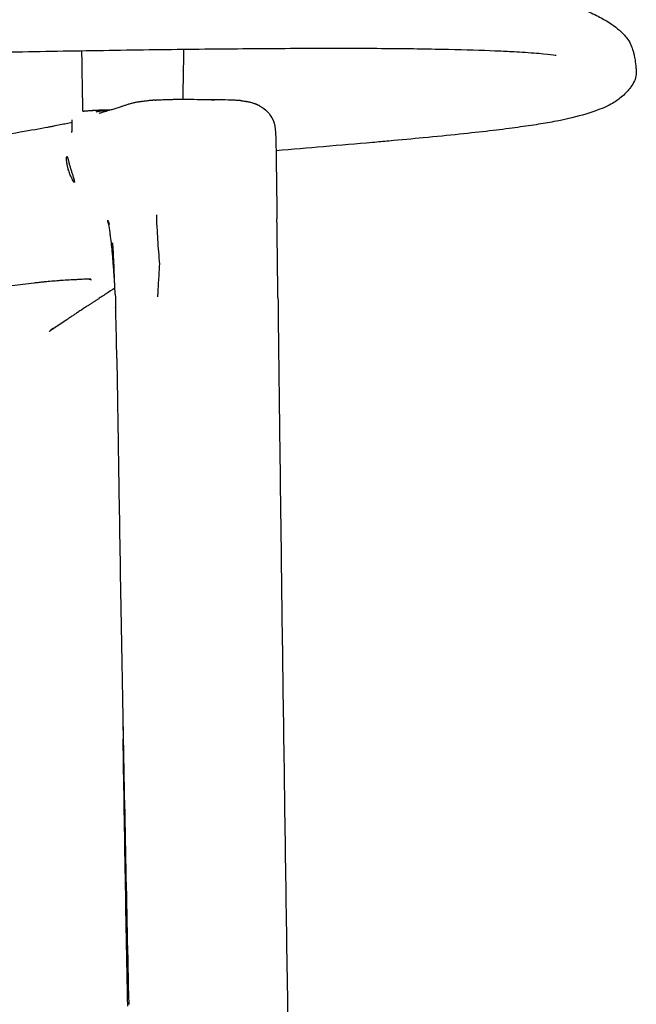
# Model space of a CAD drawing. Header units: millimetres. Extents: x -51070 to 51016057, y -411665 to 5485636.
# Tile 18 of 27: x 51015259 to 51015335, y 5484711 to 5484832. Entities that reach past the tile are written whole.
import ezdxf

# ---------------------------------------------------------------- set-up
doc = ezdxf.new("R2010")
doc.units = ezdxf.units.MM
doc.layers.add('08-01-2026-telaio-080126', color=7, linetype='Continuous', true_color=0x000000)

msp = doc.modelspace()

# ---------------------------------------------------------------- linework, layer by layer
at = {"layer": '08-01-2026-telaio-080126', "color": 7}
for points, degree, knots in [([(51015282.16, 5484840.58), (51015284.41, 5484840.57), (51015286.58, 5484840.54), (51015288.65, 5484840.49), (51015288.68, 5484840.49), (51015288.71, 5484840.49), (51015288.75, 5484840.49), (51015290.84, 5484840.44), (51015292.86, 5484840.36), (51015294.8, 5484840.26), (51015296.9, 5484840.15), (51015298.93, 5484840.01), (51015300.88, 5484839.84), (51015302.85, 5484839.67), (51015304.76, 5484839.46), (51015306.59, 5484839.22), (51015306.74, 5484839.2), (51015306.88, 5484839.18), (51015307.03, 5484839.16), (51015310.54, 5484838.68), (51015313.79, 5484838.09), (51015316.95, 5484837.36), (51015317.91, 5484837.14), (51015318.83, 5484836.91), (51015319.72, 5484836.68), (51015321.62, 5484836.18), (51015323.33, 5484835.67), (51015324.81, 5484835.17), (51015326.68, 5484834.54), (51015328.07, 5484833.99), (51015329.12, 5484833.52), (51015329.76, 5484833.23), (51015330.32, 5484832.95), (51015330.81, 5484832.69), (51015331.75, 5484832.18), (51015332.49, 5484831.68), (51015333.08, 5484831.16), (51015333.44, 5484830.85), (51015333.73, 5484830.53), (51015333.98, 5484830.2), (51015334.16, 5484829.97), (51015334.31, 5484829.72), (51015334.47, 5484829.39), (51015334.5, 5484829.32), (51015334.56, 5484829.2), (51015334.58, 5484829.15), (51015334.61, 5484829.05), (51015334.63, 5484829), (51015334.69, 5484828.85), (51015334.72, 5484828.76), (51015334.77, 5484828.56), (51015334.81, 5484828.41), (51015334.85, 5484828.24), (51015334.86, 5484828.22), (51015334.86, 5484828.19), (51015334.87, 5484828.16), (51015334.91, 5484827.95), (51015334.96, 5484827.71), (51015335.04, 5484827.2), (51015335.08, 5484826.88), (51015335.11, 5484826.52), (51015335.12, 5484826.39), (51015335.13, 5484826.25), (51015335.14, 5484826.09)], 3, [2.18513, 2.18513, 2.18513, 2.18513, 10.056863, 10.056863, 10.056863, 10.180793, 10.180793, 10.180793, 18.151487, 18.151487, 18.151487, 26.767975, 26.767975, 26.767975, 35.456937, 35.456937, 35.456937, 36.141393, 36.141393, 36.141393, 52.751306, 52.751306, 52.751306, 57.787166, 57.787166, 57.787166, 68.481665, 68.481665, 68.481665, 81.844957, 81.844957, 81.844957, 90.03745, 90.03745, 90.03745, 105.883, 105.883, 105.883, 115.483232, 115.483232, 115.483232, 123.746963, 123.746963, 125.570421, 125.570421, 126.59863, 126.59863, 127.587236, 127.587236, 128.785024, 128.785024, 130.040145, 130.040145, 130.040145, 130.313862, 130.313862, 130.313862, 132.360863, 132.360863, 134.539933, 134.539933, 134.539933, 135.321237, 135.321237, 135.321237, 135.321237]), ([(51015282.16, 5484840.58), (51015284.41, 5484840.57), (51015286.58, 5484840.54), (51015288.65, 5484840.49), (51015288.68, 5484840.49), (51015288.71, 5484840.49), (51015288.75, 5484840.49), (51015290.84, 5484840.44), (51015292.86, 5484840.36), (51015294.8, 5484840.26), (51015296.9, 5484840.15), (51015298.93, 5484840.01), (51015300.88, 5484839.84), (51015302.85, 5484839.67), (51015304.76, 5484839.46), (51015306.59, 5484839.22), (51015306.74, 5484839.2), (51015306.88, 5484839.18), (51015307.03, 5484839.16), (51015310.54, 5484838.68), (51015313.79, 5484838.09), (51015316.95, 5484837.36), (51015317.91, 5484837.14), (51015318.83, 5484836.91), (51015319.72, 5484836.68), (51015321.62, 5484836.18), (51015323.33, 5484835.67), (51015324.81, 5484835.17), (51015326.68, 5484834.54), (51015328.07, 5484833.99), (51015329.12, 5484833.52), (51015329.76, 5484833.23), (51015330.32, 5484832.95), (51015330.81, 5484832.69), (51015331.75, 5484832.18), (51015332.49, 5484831.68), (51015333.08, 5484831.16), (51015333.44, 5484830.85), (51015333.73, 5484830.53), (51015333.98, 5484830.2), (51015334.16, 5484829.97), (51015334.31, 5484829.72), (51015334.47, 5484829.39), (51015334.5, 5484829.32), (51015334.56, 5484829.2), (51015334.58, 5484829.15), (51015334.61, 5484829.05), (51015334.63, 5484829), (51015334.69, 5484828.85), (51015334.72, 5484828.76), (51015334.77, 5484828.56), (51015334.81, 5484828.41), (51015334.85, 5484828.24), (51015334.86, 5484828.22), (51015334.86, 5484828.19), (51015334.87, 5484828.16), (51015334.91, 5484827.95), (51015334.96, 5484827.71), (51015335.04, 5484827.2), (51015335.08, 5484826.88), (51015335.11, 5484826.52), (51015335.12, 5484826.39), (51015335.13, 5484826.25), (51015335.14, 5484826.09)], 3, [2.18513, 2.18513, 2.18513, 2.18513, 10.056863, 10.056863, 10.056863, 10.180793, 10.180793, 10.180793, 18.151487, 18.151487, 18.151487, 26.767975, 26.767975, 26.767975, 35.456937, 35.456937, 35.456937, 36.141393, 36.141393, 36.141393, 52.751306, 52.751306, 52.751306, 57.787166, 57.787166, 57.787166, 68.481665, 68.481665, 68.481665, 81.844957, 81.844957, 81.844957, 90.03745, 90.03745, 90.03745, 105.883, 105.883, 105.883, 115.483232, 115.483232, 115.483232, 123.746963, 123.746963, 125.570421, 125.570421, 126.59863, 126.59863, 127.587236, 127.587236, 128.785024, 128.785024, 130.040145, 130.040145, 130.040145, 130.313862, 130.313862, 130.313862, 132.360863, 132.360863, 134.539933, 134.539933, 134.539933, 135.321237, 135.321237, 135.321237, 135.321237]), ([(51015304.75, 5484828.88), (51015303.34, 5484828.89), (51015301.86, 5484828.9), (51015300.33, 5484828.9), (51015298.8, 5484828.9), (51015297.2, 5484828.9), (51015295.57, 5484828.9), (51015293.93, 5484828.9), (51015292.24, 5484828.89), (51015290.53, 5484828.88), (51015288.8, 5484828.87), (51015287.05, 5484828.86), (51015285.27, 5484828.84), (51015283.48, 5484828.83), (51015281.67, 5484828.81), (51015279.84, 5484828.79), (51015278.01, 5484828.77), (51015276.17, 5484828.74), (51015274.3, 5484828.72), (51015272.44, 5484828.69), (51015270.56, 5484828.66), (51015268.67, 5484828.63), (51015266.78, 5484828.6), (51015264.88, 5484828.57), (51015262.97, 5484828.54), (51015259.16, 5484828.47), (51015255.32, 5484828.4), (51015251.46, 5484828.32), (51015247.6, 5484828.24), (51015243.73, 5484828.15), (51015239.84, 5484828.06), (51015235.95, 5484827.97), (51015232.05, 5484827.88), (51015228.15, 5484827.78), (51015224.24, 5484827.67), (51015220.33, 5484827.57), (51015216.42, 5484827.46), (51015216.39, 5484827.46), (51015216.36, 5484827.46), (51015216.34, 5484827.46), (51015211.97, 5484827.34), (51015207.59, 5484827.21), (51015203.22, 5484827.08), (51015198.84, 5484826.95), (51015194.46, 5484826.82), (51015190.08, 5484826.69), (51015185.69, 5484826.55), (51015181.31, 5484826.43), (51015176.92, 5484826.3), (51015172.53, 5484826.17), (51015168.14, 5484826.05), (51015163.75, 5484825.94), (51015159.36, 5484825.83), (51015154.96, 5484825.72), (51015150.57, 5484825.63), (51015146.18, 5484825.53), (51015141.78, 5484825.45), (51015137.39, 5484825.38), (51015132.99, 5484825.31), (51015128.6, 5484825.25), (51015124.21, 5484825.22), (51015119.81, 5484825.18), (51015115.42, 5484825.16), (51015111.02, 5484825.16), (51015106.63, 5484825.16), (51015102.23, 5484825.18), (51015097.84, 5484825.22), (51015093.44, 5484825.25), (51015089.05, 5484825.31), (51015084.65, 5484825.38), (51015080.26, 5484825.45), (51015075.87, 5484825.53), (51015071.47, 5484825.63), (51015067.08, 5484825.72), (51015062.69, 5484825.83), (51015058.3, 5484825.94), (51015053.9, 5484826.05), (51015049.51, 5484826.17), (51015045.12, 5484826.3), (51015040.74, 5484826.43), (51015036.35, 5484826.55), (51015031.96, 5484826.69), (51015027.58, 5484826.82), (51015023.2, 5484826.95), (51015018.82, 5484827.08), (51015014.45, 5484827.21), (51015010.07, 5484827.34), (51015005.71, 5484827.46), (51015005.68, 5484827.46), (51015005.65, 5484827.46), (51015005.62, 5484827.46), (51015003.67, 5484827.52), (51015001.71, 5484827.57), (51014999.75, 5484827.62), (51014997.79, 5484827.67), (51014995.84, 5484827.73), (51014993.88, 5484827.78), (51014991.93, 5484827.83), (51014989.98, 5484827.87), (51014988.03, 5484827.92), (51014986.08, 5484827.97), (51014984.13, 5484828.02), (51014982.18, 5484828.06), (51014980.24, 5484828.11), (51014978.29, 5484828.15), (51014976.35, 5484828.19), (51014974.41, 5484828.24), (51014972.48, 5484828.28), (51014970.55, 5484828.32), (51014968.61, 5484828.36), (51014966.69, 5484828.4), (51014964.76, 5484828.43), (51014962.84, 5484828.47), (51014960.93, 5484828.5), (51014959.02, 5484828.54), (51014957.11, 5484828.57), (51014955.21, 5484828.6), (51014953.33, 5484828.63), (51014951.44, 5484828.66), (51014949.56, 5484828.69), (51014947.7, 5484828.72), (51014945.85, 5484828.74), (51014944, 5484828.77), (51014942.18, 5484828.79), (51014940.36, 5484828.81), (51014938.55, 5484828.83), (51014936.78, 5484828.84), (51014933.22, 5484828.87), (51014929.77, 5484828.89), (51014926.49, 5484828.9), (51014923.22, 5484828.91), (51014920.12, 5484828.9), (51014917.3, 5484828.88)], 3, [0, 0, 0, 0, 5.905778, 5.905778, 5.905778, 11.819187, 11.819187, 11.819187, 17.742799, 17.742799, 17.742799, 23.673796, 23.673796, 23.673796, 29.607777, 29.607777, 29.607777, 35.540535, 35.540535, 35.540535, 41.468859, 41.468859, 41.468859, 47.390984, 47.390984, 47.390984, 59.216554, 59.216554, 59.216554, 71.023246, 71.023246, 71.023246, 82.827082, 82.827082, 82.827082, 94.633305, 94.633305, 94.633305, 94.714949, 94.714949, 94.714949, 107.889572, 107.889572, 107.889572, 121.067009, 121.067009, 121.067009, 134.249248, 134.249248, 134.249248, 147.434724, 147.434724, 147.434724, 160.620999, 160.620999, 160.620999, 173.806628, 173.806628, 173.806628, 186.991473, 186.991473, 186.991473, 200.176412, 200.176412, 200.176412, 213.360933, 213.360933, 213.360933, 226.545227, 226.545227, 226.545227, 239.730177, 239.730177, 239.730177, 252.915899, 252.915899, 252.915899, 266.101547, 266.101547, 266.101547, 279.284991, 279.284991, 279.284991, 292.463805, 292.463805, 292.463805, 305.637893, 305.637893, 305.637893, 305.719536, 305.719536, 305.719536, 311.626834, 311.626834, 311.626834, 317.535047, 317.535047, 317.535047, 323.443012, 323.443012, 323.443012, 329.350422, 329.350422, 329.350422, 335.259428, 335.259428, 335.259428, 341.172367, 341.172367, 341.172367, 347.089713, 347.089713, 347.089713, 353.009946, 353.009946, 353.009946, 358.930482, 358.930482, 358.930482, 364.848466, 364.848466, 364.848466, 370.762918, 370.762918, 370.762918, 376.674929, 376.674929, 376.674929, 388.517077, 388.517077, 388.517077, 400.37045, 400.37045, 400.37045, 400.37045]), ([(51015319.73, 5484828.5), (51015319.09, 5484828.53), (51015318.41, 5484828.57), (51015317.69, 5484828.6), (51015316.02, 5484828.66), (51015314.12, 5484828.72), (51015311.97, 5484828.77), (51015309.82, 5484828.82), (51015307.42, 5484828.86), (51015304.76, 5484828.88)], 3, [0, 0, 0, 0, 4.825315, 4.825315, 4.825315, 16.021358, 16.021358, 16.021358, 27.213892, 27.213892, 27.213892, 27.213892]), ([(51015325.26, 5484828.04), (51015325.26, 5484828.04), (51015325.21, 5484828.05), (51015324.89, 5484828.09), (51015324.38, 5484828.16), (51015323.69, 5484828.23), (51015323.01, 5484828.29), (51015322.12, 5484828.36), (51015321.05, 5484828.43), (51015320.64, 5484828.45), (51015320.2, 5484828.48), (51015319.73, 5484828.5)], 3, [76.411087, 76.411087, 76.411087, 76.411087, 80.708021, 80.708021, 92.136918, 92.136918, 92.136918, 103.263374, 103.263374, 103.263374, 107.433945, 107.433945, 107.433945, 107.433945]), ([(51015335.14, 5484826.09), (51015335.15, 5484825.96), (51015335.15, 5484825.83), (51015335.12, 5484825.57), (51015335.1, 5484825.44), (51015335.07, 5484825.33), (51015335.03, 5484825.18), (51015334.97, 5484825.03), (51015334.92, 5484824.9), (51015334.8, 5484824.64), (51015334.65, 5484824.4), (51015334.49, 5484824.17), (51015334.4, 5484824.05), (51015334.31, 5484823.93), (51015334.21, 5484823.82)], 3, [0.037173, 0.037173, 0.037173, 0.037173, 5.650797, 5.650797, 12.297353, 12.297353, 12.297353, 20.039225, 20.039225, 20.039225, 35.735487, 35.735487, 35.735487, 44.258912, 44.258912, 44.258912, 44.258912]), ([(51015335.14, 5484826.09), (51015335.15, 5484825.96), (51015335.15, 5484825.83), (51015335.12, 5484825.57), (51015335.1, 5484825.44), (51015335.07, 5484825.33), (51015335.03, 5484825.18), (51015334.97, 5484825.03), (51015334.92, 5484824.9), (51015334.8, 5484824.64), (51015334.65, 5484824.4), (51015334.49, 5484824.17), (51015334.4, 5484824.05), (51015334.31, 5484823.93), (51015334.21, 5484823.82)], 3, [0.037173, 0.037173, 0.037173, 0.037173, 5.650797, 5.650797, 12.297353, 12.297353, 12.297353, 20.039225, 20.039225, 20.039225, 35.735487, 35.735487, 35.735487, 44.258912, 44.258912, 44.258912, 44.258912]), ([(51015334.21, 5484823.82), (51015333.93, 5484823.48), (51015333.59, 5484823.12), (51015333.14, 5484822.77), (51015332.78, 5484822.48), (51015332.34, 5484822.2), (51015331.82, 5484821.93), (51015331.76, 5484821.9), (51015331.7, 5484821.87), (51015331.59, 5484821.82), (51015331.54, 5484821.79), (51015331.48, 5484821.76), (51015330.8, 5484821.44), (51015329.97, 5484821.12), (51015328.93, 5484820.81), (51015327.88, 5484820.5), (51015326.61, 5484820.19), (51015325, 5484819.88), (51015324.99, 5484819.88), (51015324.98, 5484819.88), (51015324.98, 5484819.88), (51015324.31, 5484819.75), (51015323.58, 5484819.63), (51015322.79, 5484819.5), (51015321.99, 5484819.38), (51015321.12, 5484819.25), (51015320.17, 5484819.12), (51015319.22, 5484818.99), (51015318.18, 5484818.86), (51015317.04, 5484818.73), (51015315.91, 5484818.6), (51015314.67, 5484818.46), (51015313.31, 5484818.32), (51015311.95, 5484818.17), (51015310.47, 5484818.03), (51015308.85, 5484817.87), (51015307.54, 5484817.75), (51015306.13, 5484817.62), (51015304.62, 5484817.48)], 3, [44.278225, 44.278225, 44.278225, 44.278225, 69.332598, 69.332598, 69.332598, 90.110007, 90.110007, 90.110007, 92.234949, 92.234949, 94.39158, 94.39158, 94.39158, 119.465246, 119.465246, 119.465246, 144.535754, 144.535754, 144.535754, 144.657077, 144.657077, 144.657077, 154.985078, 154.985078, 154.985078, 165.31485, 165.31485, 165.31485, 175.641965, 175.641965, 175.641965, 185.977031, 185.977031, 185.977031, 196.338938, 196.338938, 196.338938, 204.799968, 204.799968, 204.799968, 204.799968]), ([(51015334.21, 5484823.82), (51015333.93, 5484823.48), (51015333.59, 5484823.12), (51015333.14, 5484822.77), (51015332.78, 5484822.48), (51015332.34, 5484822.2), (51015331.82, 5484821.93), (51015331.76, 5484821.9), (51015331.7, 5484821.87), (51015331.59, 5484821.82), (51015331.54, 5484821.79), (51015331.48, 5484821.76), (51015330.8, 5484821.44), (51015329.97, 5484821.12), (51015328.93, 5484820.81), (51015327.88, 5484820.5), (51015326.61, 5484820.19), (51015325, 5484819.88), (51015324.99, 5484819.88), (51015324.98, 5484819.88), (51015324.98, 5484819.88), (51015324.31, 5484819.75), (51015323.58, 5484819.63), (51015322.79, 5484819.5), (51015321.99, 5484819.38), (51015321.12, 5484819.25), (51015320.17, 5484819.12), (51015319.22, 5484818.99), (51015318.18, 5484818.86), (51015317.04, 5484818.73), (51015315.91, 5484818.6), (51015314.67, 5484818.46), (51015313.31, 5484818.32), (51015311.95, 5484818.17), (51015310.47, 5484818.03), (51015308.85, 5484817.87), (51015307.54, 5484817.75), (51015306.13, 5484817.62), (51015304.62, 5484817.48)], 3, [44.278225, 44.278225, 44.278225, 44.278225, 69.332598, 69.332598, 69.332598, 90.110007, 90.110007, 90.110007, 92.234949, 92.234949, 94.39158, 94.39158, 94.39158, 119.465246, 119.465246, 119.465246, 144.535754, 144.535754, 144.535754, 144.657077, 144.657077, 144.657077, 154.985078, 154.985078, 154.985078, 165.31485, 165.31485, 165.31485, 175.641965, 175.641965, 175.641965, 185.977031, 185.977031, 185.977031, 196.338938, 196.338938, 196.338938, 204.799968, 204.799968, 204.799968, 204.799968]), ([(51015271.34, 5484821.67), (51015271.43, 5484821.7), (51015271.55, 5484821.74), (51015271.65, 5484821.77), (51015271.76, 5484821.81), (51015271.88, 5484821.85), (51015272.01, 5484821.9), (51015272.07, 5484821.92), (51015272.13, 5484821.94), (51015272.2, 5484821.96), (51015272.21, 5484821.97), (51015272.22, 5484821.97), (51015272.23, 5484821.97), (51015272.29, 5484821.99), (51015272.34, 5484822.01), (51015272.41, 5484822.03), (51015272.47, 5484822.05), (51015272.54, 5484822.07), (51015272.61, 5484822.09), (51015272.68, 5484822.11), (51015272.75, 5484822.13), (51015272.83, 5484822.15)], 3, [0, 0, 0, 0, 2.471706, 2.471706, 2.471706, 4.87694, 4.87694, 4.87694, 5.991001, 5.991001, 5.991001, 6.162415, 6.162415, 6.162415, 6.99864, 6.99864, 6.99864, 7.872814, 7.872814, 7.872814, 8.605635, 8.605635, 8.605635, 8.605635]), ([(51015272.83, 5484822.15), (51015272.89, 5484822.17), (51015272.96, 5484822.19), (51015273.03, 5484822.21), (51015273.1, 5484822.22), (51015273.16, 5484822.24), (51015273.23, 5484822.25), (51015273.3, 5484822.27), (51015273.37, 5484822.28), (51015273.43, 5484822.29), (51015273.5, 5484822.3), (51015273.56, 5484822.31), (51015273.62, 5484822.32), (51015273.62, 5484822.32), (51015273.62, 5484822.32), (51015273.62, 5484822.32), (51015273.68, 5484822.33), (51015273.73, 5484822.34), (51015273.76, 5484822.34), (51015273.78, 5484822.35), (51015273.8, 5484822.35), (51015273.81, 5484822.35), (51015273.82, 5484822.35), (51015273.83, 5484822.35), (51015273.83, 5484822.35), (51015273.85, 5484822.36), (51015273.86, 5484822.36), (51015273.86, 5484822.36)], 3, [0, 0, 0, 0, 0.605513, 0.605513, 0.605513, 1.124265, 1.124265, 1.124265, 1.605347, 1.605347, 1.605347, 2.102425, 2.102425, 2.102425, 2.120062, 2.120062, 2.120062, 2.661728, 2.661728, 2.661728, 2.967284, 2.967284, 2.967284, 3.128279, 3.128279, 3.128279, 3.574126, 3.574126, 3.574126, 3.574126]), ([(51015273.86, 5484822.36), (51015273.87, 5484822.36), (51015273.9, 5484822.36), (51015273.94, 5484822.37), (51015273.98, 5484822.38), (51015274.04, 5484822.39), (51015274.1, 5484822.4), (51015274.13, 5484822.4), (51015274.16, 5484822.4), (51015274.19, 5484822.41), (51015274.23, 5484822.41), (51015274.28, 5484822.42), (51015274.32, 5484822.42), (51015274.4, 5484822.43), (51015274.48, 5484822.44), (51015274.57, 5484822.45), (51015274.74, 5484822.47), (51015274.93, 5484822.49), (51015275.12, 5484822.51), (51015275.24, 5484822.51), (51015275.36, 5484822.52), (51015275.48, 5484822.53)], 3, [0, 0, 0, 0, 0.447502, 0.447502, 0.447502, 0.900096, 0.900096, 0.900096, 1.10113, 1.10113, 1.10113, 1.352861, 1.352861, 1.352861, 1.806506, 1.806506, 1.806506, 2.729289, 2.729289, 2.729289, 3.265173, 3.265173, 3.265173, 3.265173]), ([(51015275.77, 5484822.55), (51015275.79, 5484822.55), (51015275.81, 5484822.55), (51015275.83, 5484822.55), (51015275.84, 5484822.55), (51015275.85, 5484822.55), (51015275.85, 5484822.55), (51015275.87, 5484822.56), (51015275.88, 5484822.56), (51015275.89, 5484822.56), (51015275.9, 5484822.56), (51015275.92, 5484822.56), (51015275.93, 5484822.56), (51015275.94, 5484822.56), (51015275.94, 5484822.56), (51015275.95, 5484822.56), (51015275.97, 5484822.56), (51015275.99, 5484822.56), (51015276.01, 5484822.56), (51015276.01, 5484822.56), (51015276.01, 5484822.56), (51015276.01, 5484822.56), (51015276.03, 5484822.56), (51015276.05, 5484822.57), (51015276.07, 5484822.57), (51015276.08, 5484822.57), (51015276.08, 5484822.57), (51015276.09, 5484822.57), (51015276.11, 5484822.57), (51015276.12, 5484822.57), (51015276.14, 5484822.57), (51015276.15, 5484822.57), (51015276.16, 5484822.57), (51015276.17, 5484822.57), (51015276.18, 5484822.57), (51015276.19, 5484822.57), (51015276.2, 5484822.57), (51015276.22, 5484822.57), (51015276.23, 5484822.58), (51015276.25, 5484822.58), (51015276.25, 5484822.58), (51015276.26, 5484822.58), (51015276.27, 5484822.58), (51015276.28, 5484822.58), (51015276.3, 5484822.58), (51015276.32, 5484822.58), (51015276.33, 5484822.58), (51015276.33, 5484822.58), (51015276.33, 5484822.58), (51015276.35, 5484822.58), (51015276.37, 5484822.58), (51015276.4, 5484822.58), (51015276.42, 5484822.58), (51015276.45, 5484822.59), (51015276.49, 5484822.59), (51015276.52, 5484822.59), (51015276.54, 5484822.59), (51015276.54, 5484822.59), (51015276.54, 5484822.59), (51015276.74, 5484822.6), (51015276.95, 5484822.61), (51015277.17, 5484822.61), (51015277.31, 5484822.62), (51015277.46, 5484822.62), (51015277.61, 5484822.63), (51015277.66, 5484822.63), (51015277.72, 5484822.63), (51015277.77, 5484822.63), (51015277.94, 5484822.63), (51015278.11, 5484822.64), (51015278.29, 5484822.64), (51015278.38, 5484822.64), (51015278.47, 5484822.64), (51015278.57, 5484822.64), (51015278.79, 5484822.64), (51015279.01, 5484822.64), (51015279.24, 5484822.64), (51015279.53, 5484822.64), (51015279.83, 5484822.64), (51015280.12, 5484822.64)], 3, [0, 0, 0, 0, 1, 1, 1, 2, 2, 2, 3, 3, 3, 4, 4, 4, 5, 5, 5, 6, 6, 6, 7, 7, 7, 8, 8, 8, 9, 9, 9, 10, 10, 10, 11, 11, 11, 12, 12, 12, 13, 13, 13, 14, 14, 14, 15, 15, 15, 16, 16, 16, 17, 17, 17, 17.085997, 17.085997, 17.184794, 17.184794, 17.191129, 17.191129, 17.191129, 17.949203, 17.949203, 17.949203, 18.452019, 18.452019, 18.452019, 18.623044, 18.623044, 18.623044, 19.176934, 19.176934, 19.176934, 19.462659, 19.462659, 19.462659, 20.143678, 20.143678, 20.143678, 21.033834, 21.033834, 21.033834, 21.033834]), ([(51015280.12, 5484822.64), (51015280.68, 5484822.63), (51015281.23, 5484822.63), (51015281.77, 5484822.62), (51015282.33, 5484822.62), (51015282.86, 5484822.61), (51015283.37, 5484822.6)], 3, [0, 0, 0, 0, 1.664829, 1.664829, 1.664829, 3.361147, 3.361147, 3.361147, 3.361147]), ([(51015286.18, 5484822.47), (51015286.15, 5484822.47), (51015286.02, 5484822.48), (51015285.68, 5484822.51), (51015284.92, 5484822.55), (51015284.13, 5484822.57), (51015283.6, 5484822.58)], 3, [0, 0, 0, 0, 0.398755, 0.79751, 1.595021, 3.190042, 3.190042, 3.190042, 3.190042]), ([(51015286.31, 5484822.47), (51015286.31, 5484822.47), (51015286.28, 5484822.47), (51015286.23, 5484822.47), (51015286.19, 5484822.47), (51015286.18, 5484822.47)], 3, [1.859455, 1.859455, 1.859455, 1.859455, 2.053241, 2.475967, 2.898694, 2.898694, 2.898694, 2.898694]), ([(51015286.4, 5484822.41), (51015286.42, 5484822.43), (51015286.4, 5484822.45), (51015286.33, 5484822.47), (51015286.31, 5484822.47)], 3, [0, 0, 0, 0, 1.449347, 1.859455, 1.859455, 1.859455, 1.859455]), ([(51015286.31, 5484822.47), (51015286.51, 5484822.45), (51015286.7, 5484822.42), (51015286.89, 5484822.4), (51015286.92, 5484822.39), (51015286.95, 5484822.39), (51015286.99, 5484822.38), (51015287.01, 5484822.38), (51015287.06, 5484822.37), (51015287.08, 5484822.36), (51015287.1, 5484822.36), (51015287.28, 5484822.33), (51015287.46, 5484822.29), (51015287.64, 5484822.24), (51015287.79, 5484822.2), (51015287.94, 5484822.15), (51015288.3, 5484822.01), (51015288.49, 5484821.93), (51015288.69, 5484821.81)], 3, [0, 0, 0, 0, 0.777149, 0.777149, 0.777149, 0.901836, 0.901836, 1.000541, 1.000541, 1.08865, 1.08865, 1.08865, 1.842557, 1.842557, 1.842557, 2.437407, 2.437407, 3.125488, 3.125488, 3.125488, 3.125488]), ([(51015288.7, 5484821.8), (51015288.38, 5484821.98), (51015287.93, 5484822.17), (51015287.15, 5484822.33), (51015286.7, 5484822.39), (51015286.4, 5484822.41)], 3, [-2.427195, -2.427195, -2.427195, -2.427195, -1.220892, -0.712187, 0, 0, 0, 0]), ([(51015267.71, 5484821.25), (51015267.85, 5484821.26), (51015268.02, 5484821.28), (51015268.21, 5484821.29), (51015268.41, 5484821.3), (51015268.63, 5484821.31), (51015268.87, 5484821.32)], 3, [0, 0, 0, 0, 1.007903, 1.007903, 1.007903, 2.012776, 2.012776, 2.012776, 2.012776]), ([(51015268.46, 5484821.1), (51015268.52, 5484821.12), (51015268.66, 5484821.15), (51015268.87, 5484821.18), (51015269.09, 5484821.21), (51015269.32, 5484821.24), (51015269.57, 5484821.27), (51015269.82, 5484821.29), (51015270.01, 5484821.3), (51015270.12, 5484821.31), (51015270.13, 5484821.31)], 3, [-2.691587, -2.691587, -2.691587, -2.691587, -2.45521, -2.211088, -1.959337, -1.700137, -1.4337, -1.160246, -0.879985, -0.826015, -0.826015, -0.826015, -0.826015]), ([(51015270.32, 5484821.36), (51015270.5, 5484821.41), (51015270.67, 5484821.46), (51015270.83, 5484821.51), (51015271, 5484821.56), (51015271.17, 5484821.61), (51015271.34, 5484821.67)], 3, [0, 0, 0, 0, 4.272521, 4.272521, 4.272521, 8.913637, 8.913637, 8.913637, 8.913637]), ([(51015288.69, 5484821.81), (51015289.02, 5484821.62), (51015289.34, 5484821.38), (51015289.62, 5484821.1), (51015289.91, 5484820.8), (51015290.15, 5484820.45), (51015290.31, 5484820.05)], 3, [0.022219, 0.022219, 0.022219, 0.022219, 1.229229, 1.229229, 1.229229, 2.505257, 2.505257, 2.505257, 2.505257]), ([(51015259.1, 5484818.6), (51015260.43, 5484818.83), (51015261.55, 5484819.03), (51015262.49, 5484819.21), (51015262.65, 5484819.24), (51015262.8, 5484819.27), (51015263.02, 5484819.31), (51015263.1, 5484819.33), (51015263.18, 5484819.34), (51015263.8, 5484819.46), (51015264.33, 5484819.57), (51015264.79, 5484819.66)], 3, [0, 0, 0, 0, 5.269178, 5.269178, 5.269178, 6.133915, 6.133915, 6.614869, 6.614869, 6.614869, 10.452022, 10.452022, 10.452022, 10.452022]), ([(51015290.31, 5484820.05), (51015290.5, 5484819.59), (51015290.57, 5484819.06), (51015290.61, 5484818.56), (51015290.66, 5484817.88), (51015290.67, 5484816.87), (51015290.68, 5484816.18)], 3, [0, 0, 0, 0, 1.534852, 1.534852, 1.534852, 3.922179, 3.922179, 3.922179, 3.922179]), ([(51015249.24, 5484817.01), (51015251.02, 5484817.28), (51015252.81, 5484817.56), (51015254.48, 5484817.83), (51015256.11, 5484818.09), (51015257.72, 5484818.36), (51015259.1, 5484818.6)], 3, [0, 0, 0, 0, 5.638024, 5.638024, 5.638024, 11.184076, 11.184076, 11.184076, 11.184076]), ([(51015265.47, 5484818.52), (51015265.47, 5484818.52), (51015265.47, 5484818.52), (51015265.47, 5484818.52), (51015265.48, 5484818.53), (51015265.48, 5484818.54), (51015265.49, 5484818.62), (51015265.49, 5484818.69), (51015265.49, 5484818.78)], 3, [0.0786352, 0.0786352, 0.0786352, 0.0786352, 0.2019895, 0.2019895, 0.2019895, 0.5924081, 0.5924081, 1.0135598, 1.0135598, 1.0135598, 1.0135598]), ([(51015304.62, 5484817.48), (51015303.96, 5484817.42), (51015303.29, 5484817.36), (51015302.57, 5484817.3), (51015300.66, 5484817.13), (51015298.66, 5484816.96), (51015296.51, 5484816.78), (51015294.66, 5484816.62), (51015292.72, 5484816.46), (51015290.68, 5484816.29)], 3, [13.275422, 13.275422, 13.275422, 13.275422, 16.756636, 16.756636, 16.756636, 26.3155, 26.3155, 26.3155, 34.594831, 34.594831, 34.594831, 34.594831]), ([(51015304.62, 5484817.48), (51015303.96, 5484817.42), (51015303.29, 5484817.36), (51015302.57, 5484817.3), (51015300.66, 5484817.13), (51015298.66, 5484816.96), (51015296.51, 5484816.78), (51015294.66, 5484816.62), (51015292.72, 5484816.46), (51015290.68, 5484816.29)], 3, [13.275422, 13.275422, 13.275422, 13.275422, 16.756636, 16.756636, 16.756636, 26.3155, 26.3155, 26.3155, 34.594831, 34.594831, 34.594831, 34.594831]), ([(51015290.68, 5484816.18), (51015290.7, 5484814.94), (51015290.71, 5484813.74), (51015290.73, 5484812.57), (51015290.75, 5484811.12), (51015290.77, 5484809.67), (51015290.79, 5484808.24), (51015290.79, 5484808.12), (51015290.79, 5484808), (51015290.79, 5484807.88)], 3, [0, 0, 0, 0, 3.605089, 3.605089, 3.605089, 7.941712, 7.941712, 7.941712, 8.305822, 8.305822, 8.305822, 8.305822]), ([(51015290.68, 5484816.18), (51015290.7, 5484814.94), (51015290.71, 5484813.74), (51015290.73, 5484812.57), (51015290.75, 5484811.12), (51015290.77, 5484809.67), (51015290.79, 5484808.24), (51015290.79, 5484808.12), (51015290.79, 5484808), (51015290.79, 5484807.88)], 3, [0, 0, 0, 0, 3.605089, 3.605089, 3.605089, 7.941712, 7.941712, 7.941712, 8.305822, 8.305822, 8.305822, 8.305822]), ([(51015264.82, 5484815.46), (51015264.82, 5484815.48), (51015264.83, 5484815.51), (51015264.84, 5484815.54), (51015264.84, 5484815.57), (51015264.85, 5484815.58), (51015264.86, 5484815.58), (51015264.86, 5484815.58)], 3, [-1.1422736, -1.1422736, -1.1422736, -1.1422736, -1.0183268, -0.8936544, -0.7682485, -0.6421017, -0.5152065, -0.5152065, -0.5152065, -0.5152065]), ([(51015265.77, 5484812.38), (51015265.76, 5484812.38), (51015265.72, 5484812.41), (51015265.63, 5484812.55), (51015265.49, 5484812.81), (51015265.32, 5484813.17), (51015265.16, 5484813.59), (51015265.05, 5484813.92), (51015265, 5484814.1), (51015264.97, 5484814.21), (51015264.95, 5484814.32), (51015264.92, 5484814.43), (51015264.9, 5484814.54), (51015264.88, 5484814.65), (51015264.87, 5484814.75), (51015264.85, 5484814.85), (51015264.84, 5484814.95), (51015264.83, 5484815.04), (51015264.82, 5484815.13), (51015264.82, 5484815.21), (51015264.82, 5484815.28), (51015264.82, 5484815.35), (51015264.82, 5484815.41), (51015264.82, 5484815.45), (51015264.82, 5484815.46)], 3, [-4.537743, -4.537743, -4.537743, -4.537743, -4.195558, -3.739685, -3.334686, -2.832509, -2.253022, -1.923285, -1.806601, -1.689621, -1.572308, -1.454621, -1.336524, -1.21798, -1.09895, -0.979399, -0.859291, -0.738589, -0.61726, -0.495267, -0.372578, -0.249159, -0.124977, 0, 0, 0, 0]), ([(51015264.86, 5484815.58), (51015264.87, 5484815.58), (51015264.88, 5484815.58), (51015264.89, 5484815.57), (51015264.9, 5484815.54), (51015264.91, 5484815.52), (51015264.92, 5484815.5)], 3, [-0.5112888, -0.5112888, -0.5112888, -0.5112888, -0.3875559, -0.2591425, -0.1299595, 0, 0, 0, 0]), ([(51015264.92, 5484815.5), (51015264.93, 5484815.48), (51015264.94, 5484815.42), (51015264.98, 5484815.3), (51015265.02, 5484815.16), (51015265.06, 5484814.99), (51015265.11, 5484814.81), (51015265.16, 5484814.62), (51015265.21, 5484814.42), (51015265.27, 5484814.23), (51015265.31, 5484814.08), (51015265.34, 5484814.01), (51015265.34, 5484813.98)], 3, [-9.187863, -9.187863, -9.187863, -9.187863, -8.95188, -8.718705, -8.488176, -8.260123, -8.034372, -7.810745, -7.589055, -7.369115, -7.201769, -7.132169, -7.132169, -7.132169, -7.132169]), ([(51015265.34, 5484813.98), (51015265.37, 5484813.91), (51015265.43, 5484813.7), (51015265.55, 5484813.34), (51015265.66, 5484812.97), (51015265.75, 5484812.67), (51015265.79, 5484812.46), (51015265.79, 5484812.39), (51015265.77, 5484812.38), (51015265.77, 5484812.38)], 3, [-7.132169, -7.132169, -7.132169, -7.132169, -6.897927, -6.458027, -5.955027, -5.550583, -5.09604, -4.646023, -4.537743, -4.537743, -4.537743, -4.537743]), ([(51015269.9, 5484807.73), (51015269.9, 5484807.73), (51015269.91, 5484807.72), (51015269.91, 5484807.7), (51015269.93, 5484807.64), (51015269.99, 5484807.46), (51015270.09, 5484807.17)], 3, [3.940972, 3.940972, 3.940972, 3.940972, 4.730725, 4.730725, 4.730725, 7.474975, 7.474975, 7.474975, 7.474975]), ([(51015270.03, 5484807.15), (51015269.99, 5484807.36), (51015269.95, 5484807.53), (51015269.91, 5484807.69), (51015269.9, 5484807.73), (51015269.9, 5484807.73)], 3, [0, 0, 0, 0, 2.364861, 2.364861, 3.940972, 3.940972, 3.940972, 3.940972]), ([(51015275.91, 5484808.35), (51015275.91, 5484808.29), (51015275.91, 5484808.22), (51015275.91, 5484808.1), (51015275.91, 5484808.03), (51015275.91, 5484807.94), (51015275.91, 5484807.91), (51015275.91, 5484807.86), (51015275.91, 5484807.84), (51015275.91, 5484807.81), (51015275.91, 5484807.8), (51015275.92, 5484807.72), (51015275.92, 5484807.65), (51015275.93, 5484807.34), (51015275.95, 5484807.08), (51015275.99, 5484806.32), (51015276.02, 5484805.82), (51015276.12, 5484804.3), (51015276.2, 5484803.29), (51015276.28, 5484802.28)], 3, [-6.094573, -6.094573, -6.094573, -6.094573, -5.904118, -5.904118, -5.713663, -5.713663, -5.618435, -5.618435, -5.570821, -5.570821, -5.523207, -5.523207, -5.332752, -5.332752, -4.57093, -4.57093, -3.047287, -3.047287, 0, 0, 0, 0]), ([(51015290.86, 5484802.22), (51015290.85, 5484803.22), (51015290.84, 5484804.23), (51015290.82, 5484805.73), (51015290.81, 5484806.23), (51015290.8, 5484807.11), (51015290.8, 5484807.5), (51015290.79, 5484807.88)], 3, [-6.030859, -6.030859, -6.030859, -6.030859, -3.015429, -3.015429, -1.507715, -1.507715, -0.364182, -0.364182, -0.364182, -0.364182]), ([(51015290.86, 5484802.22), (51015290.85, 5484803.22), (51015290.84, 5484804.23), (51015290.82, 5484805.73), (51015290.81, 5484806.23), (51015290.8, 5484807.11), (51015290.8, 5484807.5), (51015290.79, 5484807.88)], 3, [-6.030859, -6.030859, -6.030859, -6.030859, -3.015429, -3.015429, -1.507715, -1.507715, -0.364182, -0.364182, -0.364182, -0.364182]), ([(51015270.8, 5484798.96), (51015270.79, 5484799.24), (51015270.77, 5484799.6), (51015270.75, 5484800.06), (51015270.72, 5484800.49), (51015270.7, 5484800.7), (51015270.69, 5484800.93), (51015270.67, 5484801.16), (51015270.66, 5484801.38), (51015270.64, 5484801.7), (51015270.61, 5484802.03), (51015270.59, 5484802.33), (51015270.56, 5484802.73), (51015270.52, 5484803.13), (51015270.49, 5484803.5), (51015270.49, 5484803.53), (51015270.48, 5484803.56), (51015270.48, 5484803.59), (51015270.45, 5484803.96), (51015270.41, 5484804.31), (51015270.38, 5484804.63), (51015270.34, 5484805.01), (51015270.29, 5484805.38), (51015270.25, 5484805.7), (51015270.23, 5484805.87), (51015270.21, 5484806.03), (51015270.19, 5484806.18), (51015270.13, 5484806.59), (51015270.07, 5484806.93), (51015270.03, 5484807.15)], 3, [0, 0, 0, 0, 0.999599, 0.999599, 1.8863, 1.8863, 1.8863, 2.642506, 2.642506, 2.642506, 3.782133, 3.782133, 3.782133, 5.275922, 5.275922, 5.275922, 5.406629, 5.406629, 5.406629, 6.895881, 6.895881, 6.895881, 8.694426, 8.694426, 8.694426, 9.61132, 9.61132, 9.61132, 12.115515, 12.115515, 12.115515, 12.115515]), ([(51015270.8, 5484798.96), (51015270.79, 5484799.32), (51015270.76, 5484800), (51015270.71, 5484801.2), (51015270.64, 5484803.06), (51015270.58, 5484804.25), (51015270.52, 5484804.91)], 3, [-0.9700536, -0.9700536, -0.9700536, -0.9700536, -0.875, -0.75, -0.5, 0, 0, 0, 0]), ([(51015276.28, 5484802.28), (51015276.24, 5484801.61), (51015276.2, 5484800.93), (51015276.14, 5484799.92), (51015276.12, 5484799.58), (51015276.09, 5484799.08), (51015276.08, 5484798.83), (51015276.06, 5484798.53), (51015276.05, 5484798.39), (51015276.05, 5484798.32), (51015276.04, 5484798.28), (51015276.04, 5484798.26), (51015276.04, 5484798.24)], 3, [-4.049155, -4.049155, -4.049155, -4.049155, -2.024577, -2.024577, -1.012289, -1.012289, -0.506144, -0.253072, -0.126536, -0.063268, -0.063268, 0, 0, 0, 0]), ([(51015290.91, 5484798.18), (51015290.91, 5484798.21), (51015290.91, 5484798.23), (51015290.91, 5484798.3), (51015290.91, 5484798.42), (51015290.91, 5484798.72), (51015290.9, 5484799.32), (51015290.89, 5484799.83), (51015290.88, 5484800.86), (51015290.87, 5484801.54), (51015290.86, 5484802.22)], 3, [-4.039962, -4.039962, -4.039962, -4.039962, -3.969762, -3.969762, -3.841705, -3.585591, -3.073364, -2.048909, -2.048909, 0, 0, 0, 0]), ([(51015290.91, 5484798.18), (51015290.91, 5484798.21), (51015290.91, 5484798.23), (51015290.91, 5484798.3), (51015290.91, 5484798.42), (51015290.91, 5484798.72), (51015290.9, 5484799.32), (51015290.89, 5484799.83), (51015290.88, 5484800.86), (51015290.87, 5484801.54), (51015290.86, 5484802.22)], 3, [-4.039962, -4.039962, -4.039962, -4.039962, -3.969762, -3.969762, -3.841705, -3.585591, -3.073364, -2.048909, -2.048909, 0, 0, 0, 0]), ([(51015262.22, 5484800.09), (51015262.17, 5484800.09), (51015262.13, 5484800.08), (51015262.05, 5484800.07), (51015262, 5484800.07), (51015261.94, 5484800.06), (51015261.8, 5484800.05), (51015261.61, 5484800.03), (51015261.21, 5484799.98), (51015261, 5484799.96), (51015260.81, 5484799.94), (51015260.35, 5484799.88), (51015259.91, 5484799.83), (51015259.43, 5484799.77), (51015258.99, 5484799.72), (51015258.55, 5484799.66), (51015258.07, 5484799.6), (51015257.81, 5484799.56), (51015257.55, 5484799.53), (51015257.28, 5484799.49), (51015257.09, 5484799.46), (51015256.91, 5484799.44), (51015256.72, 5484799.41), (51015256.61, 5484799.4), (51015256.51, 5484799.38), (51015256.4, 5484799.37)], 3, [0, 0, 0, 0, 0.249237, 0.249237, 0.608652, 0.608652, 0.608652, 1.521385, 1.521385, 2.287342, 2.287342, 2.287342, 4.091387, 4.091387, 4.091387, 5.757541, 5.757541, 5.757541, 6.681259, 6.681259, 6.681259, 7.318287, 7.318287, 7.318287, 7.676357, 7.676357, 7.676357, 7.676357]), ([(51015263.83, 5484800.23), (51015263.51, 5484800.2), (51015263.34, 5484800.19), (51015262.66, 5484800.13), (51015262.43, 5484800.11), (51015262.22, 5484800.09)], 3, [0, 0, 0, 0, 1.303824, 1.303824, 2.554675, 2.554675, 2.554675, 2.554675]), ([(51015267.74, 5484800.42), (51015267.73, 5484800.42), (51015267.71, 5484800.42), (51015267.69, 5484800.42), (51015267.64, 5484800.42), (51015267.54, 5484800.42), (51015267.42, 5484800.42), (51015267.25, 5484800.41), (51015267.02, 5484800.41), (51015266.75, 5484800.4), (51015266.61, 5484800.39), (51015266.43, 5484800.38), (51015266.24, 5484800.37), (51015266.22, 5484800.37), (51015266.2, 5484800.37), (51015266.18, 5484800.37), (51015265.98, 5484800.36), (51015265.77, 5484800.35), (51015265.56, 5484800.34), (51015265.3, 5484800.33), (51015264.98, 5484800.31), (51015264.65, 5484800.29), (51015264.29, 5484800.26), (51015263.98, 5484800.24), (51015263.85, 5484800.23), (51015263.85, 5484800.23), (51015263.84, 5484800.23), (51015263.84, 5484800.23)], 3, [0, 0, 0, 0, 0.619283, 0.619283, 0.619283, 2.791287, 2.791287, 2.791287, 5.722318, 5.722318, 5.722318, 7.307869, 7.307869, 7.307869, 7.465569, 7.465569, 7.465569, 9.024003, 9.024003, 9.024003, 10.943305, 10.943305, 10.943305, 12.979548, 12.979548, 12.979548, 13.096205, 13.096205, 13.096205, 13.096205]), ([(51015267.57, 5484800.45), (51015267.6, 5484800.44), (51015267.62, 5484800.44), (51015267.66, 5484800.43), (51015267.68, 5484800.43), (51015267.69, 5484800.43), (51015267.77, 5484800.42), (51015267.81, 5484800.41), (51015267.81, 5484800.41)], 3, [0, 0, 0, 0, 0.554872, 0.554872, 1.020287, 1.020287, 1.020287, 3.810837, 3.810837, 3.810837, 3.810837]), ([(51015268.58, 5484797.88), (51015268.47, 5484797.81), (51015268.37, 5484797.74), (51015268.27, 5484797.67), (51015268.15, 5484797.6), (51015268.04, 5484797.53), (51015267.94, 5484797.46)], 3, [0, 0, 0, 0, 5.621422, 5.621422, 5.621422, 11.755508, 11.755508, 11.755508, 11.755508]), ([(51015269.69, 5484798.61), (51015269.51, 5484798.49), (51015269.32, 5484798.37), (51015269.03, 5484798.17), (51015268.94, 5484798.11), (51015268.76, 5484798), (51015268.67, 5484797.94), (51015268.58, 5484797.88)], 3, [0, 0, 0, 0, 9.647516, 9.647516, 14.124176, 14.124176, 19.506314, 19.506314, 19.506314, 19.506314]), ([(51015290.91, 5484798.18), (51015290.91, 5484798.16), (51015290.91, 5484798.14), (51015290.92, 5484798.12), (51015290.94, 5484795.75), (51015290.97, 5484793.31), (51015291, 5484790.79), (51015291.04, 5484787.28), (51015291.08, 5484783.68), (51015291.13, 5484779.99)], 3, [10.196614, 10.196614, 10.196614, 10.196614, 10.254465, 10.254465, 10.254465, 17.590526, 17.590526, 17.590526, 28.395294, 28.395294, 28.395294, 28.395294]), ([(51015290.91, 5484798.18), (51015290.91, 5484798.16), (51015290.91, 5484798.14), (51015290.92, 5484798.12), (51015290.94, 5484795.75), (51015290.97, 5484793.31), (51015291, 5484790.79), (51015291.04, 5484787.28), (51015291.08, 5484783.68), (51015291.13, 5484779.99)], 3, [10.196614, 10.196614, 10.196614, 10.196614, 10.254465, 10.254465, 10.254465, 17.590526, 17.590526, 17.590526, 28.395294, 28.395294, 28.395294, 28.395294]), ([(51015267.24, 5484797.01), (51015267.1, 5484796.91), (51015266.95, 5484796.82), (51015266.8, 5484796.72), (51015266.65, 5484796.62), (51015266.5, 5484796.52), (51015266.35, 5484796.42)], 3, [0, 0, 0, 0, 8.235794, 8.235794, 8.235794, 16.355882, 16.355882, 16.355882, 16.355882]), ([(51015267.94, 5484797.46), (51015267.82, 5484797.38), (51015267.71, 5484797.32), (51015267.61, 5484797.25), (51015267.49, 5484797.17), (51015267.36, 5484797.09), (51015267.24, 5484797.01)], 3, [0, 0, 0, 0, 6.428059, 6.428059, 6.428059, 13.620125, 13.620125, 13.620125, 13.620125]), ([(51015271.02, 5484790.64), (51015271.01, 5484791.28), (51015271, 5484791.92), (51015270.99, 5484792.56), (51015270.98, 5484793.23), (51015270.96, 5484793.89), (51015270.95, 5484794.54), (51015270.93, 5484795.19), (51015270.91, 5484795.83), (51015270.9, 5484796.47), (51015270.89, 5484796.63), (51015270.89, 5484796.79), (51015270.88, 5484796.95)], 3, [1.684348, 1.684348, 1.684348, 1.684348, 3.615119, 3.615119, 3.615119, 5.609025, 5.609025, 5.609025, 7.559044, 7.559044, 7.559044, 8.056261, 8.056261, 8.056261, 8.056261]), ([(51015264.85, 5484795.42), (51015264.82, 5484795.4), (51015264.8, 5484795.38), (51015264.77, 5484795.36), (51015264.75, 5484795.35), (51015264.72, 5484795.33), (51015264.69, 5484795.31), (51015264.69, 5484795.31), (51015264.69, 5484795.31), (51015264.66, 5484795.29), (51015264.64, 5484795.28), (51015264.62, 5484795.26), (51015264.59, 5484795.24), (51015264.56, 5484795.23), (51015264.54, 5484795.21), (51015264.51, 5484795.19), (51015264.48, 5484795.17), (51015264.45, 5484795.15), (51015264.42, 5484795.13), (51015264.39, 5484795.11), (51015264.36, 5484795.09), (51015264.33, 5484795.07), (51015264.3, 5484795.05), (51015264.26, 5484795.03), (51015264.23, 5484795), (51015264.19, 5484794.98), (51015264.16, 5484794.96)], 2, [0, 0, 0, 1, 1, 2, 2, 3, 3, 4, 4, 5, 5, 6, 6, 7, 7, 8, 8, 9, 9, 10, 10, 11, 11, 12, 12, 13, 13, 13]), ([(51015265.58, 5484795.9), (51015265.45, 5484795.82), (51015265.32, 5484795.73), (51015265.2, 5484795.65), (51015265.08, 5484795.57), (51015264.97, 5484795.49), (51015264.85, 5484795.42)], 3, [0, 0, 0, 0, 5.97613, 5.97613, 5.97613, 11.583854, 11.583854, 11.583854, 11.583854]), ([(51015266.35, 5484796.42), (51015266.22, 5484796.34), (51015266.09, 5484796.25), (51015265.95, 5484796.16), (51015265.83, 5484796.08), (51015265.71, 5484795.99), (51015265.58, 5484795.9)], 3, [0, 0, 0, 0, 6.88259, 6.88259, 6.88259, 12.99169, 12.99169, 12.99169, 12.99169]), ([(51015263.04, 5484794.21), (51015262.92, 5484794.13), (51015262.8, 5484794.05), (51015262.69, 5484793.97), (51015262.66, 5484793.96), (51015262.66, 5484793.96)], 3, [0, 0, 0, 0, 6.05024, 6.05024, 9.930302, 9.930302, 9.930302, 9.930302]), ([(51015262.72, 5484794), (51015262.73, 5484794.01), (51015262.75, 5484794.03), (51015262.82, 5484794.08), (51015262.86, 5484794.12), (51015262.92, 5484794.18), (51015262.93, 5484794.19), (51015262.99, 5484794.24), (51015263.05, 5484794.31), (51015263.12, 5484794.38)], 3, [0, 0, 0, 0, 0.901158, 0.901158, 1.817477, 1.817477, 1.940973, 1.940973, 2.830358, 2.830358, 2.830358, 2.830358]), ([(51015264.16, 5484794.96), (51015264.11, 5484794.93), (51015264.07, 5484794.9), (51015264.03, 5484794.87), (51015263.98, 5484794.84), (51015263.94, 5484794.81), (51015263.89, 5484794.78), (51015263.84, 5484794.75), (51015263.8, 5484794.72), (51015263.75, 5484794.68), (51015263.7, 5484794.65), (51015263.65, 5484794.62), (51015263.6, 5484794.59), (51015263.55, 5484794.55), (51015263.5, 5484794.52), (51015263.45, 5484794.49), (51015263.4, 5484794.46), (51015263.36, 5484794.42), (51015263.31, 5484794.39), (51015263.26, 5484794.36), (51015263.21, 5484794.33), (51015263.18, 5484794.31), (51015263.15, 5484794.28), (51015263.14, 5484794.28), (51015263.12, 5484794.27), (51015263.08, 5484794.24), (51015263.04, 5484794.21)], 2, [0, 0, 0, 1, 1, 2, 2, 3, 3, 4, 4, 5, 5, 6, 6, 7, 7, 8, 8, 9, 9, 10, 10, 11, 11, 12, 12, 13, 13, 13]), ([(51015271.02, 5484790.64), (51015271.02, 5484790.58), (51015271.03, 5484790.03), (51015271.04, 5484789.47), (51015271.05, 5484788.96)], 3, [0.48958333, 0.48958333, 0.48958333, 0.48958333, 0.5, 0.58333333, 0.58333333, 0.58333333, 0.58333333]), ([(51015291.13, 5484779.99), (51015291.2, 5484774.77), (51015291.26, 5484769.67), (51015291.33, 5484764.69), (51015291.4, 5484758.72), (51015291.48, 5484752.78), (51015291.57, 5484746.88)], 3, [0, 0, 0, 0, 15.303626, 15.303626, 15.303626, 33.120287, 33.120287, 33.120287, 33.120287]), ([(51015291.13, 5484779.99), (51015291.2, 5484774.77), (51015291.26, 5484769.67), (51015291.33, 5484764.69), (51015291.4, 5484758.72), (51015291.48, 5484752.78), (51015291.57, 5484746.88)], 3, [0, 0, 0, 0, 15.303626, 15.303626, 15.303626, 33.120287, 33.120287, 33.120287, 33.120287])]:
    msp.add_open_spline(points, degree=degree, knots=knots, dxfattribs=at)
for points, degree in [([(51015266.83, 5484821.17), (51015266.79, 5484823.65), (51015266.75, 5484826.13), (51015266.71, 5484828.6)], 3), ([(51015279.27, 5484828.78), (51015279.23, 5484826.73), (51015279.2, 5484824.69), (51015279.16, 5484822.64)], 3), ([(51015304.76, 5484828.88), (51015304.75, 5484828.88), (51015304.75, 5484828.88)], 2), ([(51015279.15, 5484826.23), (51015279.15, 5484826.23), (51015279.14, 5484826.23), (51015279.12, 5484826.23)], 3), ([(51015275.48, 5484822.53), (51015275.05, 5484822.5), (51015274.86, 5484822.47), (51015274.81, 5484822.45)], 3), ([(51015275.64, 5484822.54), (51015275.58, 5484822.54), (51015275.53, 5484822.53), (51015275.48, 5484822.53)], 3), ([(51015275.77, 5484822.55), (51015275.73, 5484822.55), (51015275.69, 5484822.54), (51015275.64, 5484822.54)], 3), ([(51015282.77, 5484822.54), (51015282.96, 5484822.57), (51015283.16, 5484822.6), (51015283.37, 5484822.6)], 3), ([(51015283.37, 5484822.6), (51015283.44, 5484822.6), (51015283.52, 5484822.59), (51015283.6, 5484822.58)], 3), ([(51015267.02, 5484821.2), (51015267.03, 5484821.2), (51015267.03, 5484821.2), (51015267.04, 5484821.2)], 3), ([(51015267.04, 5484821.2), (51015267.26, 5484821.22), (51015267.48, 5484821.23), (51015267.7, 5484821.25)], 3), ([(51015267.12, 5484821.2), (51015267.11, 5484821.2), (51015267.1, 5484821.2)], 2), ([(51015267.12, 5484821.2), (51015267.34, 5484821.22), (51015267.56, 5484821.24), (51015267.78, 5484821.25)], 3), ([(51015267.78, 5484821.25), (51015268.24, 5484821.29), (51015268.9, 5484821.32)], 2), ([(51015268.85, 5484820.92), (51015268.91, 5484820.94), (51015268.98, 5484820.96), (51015269.05, 5484820.98)], 3), ([(51015268.87, 5484821.32), (51015269.3, 5484821.33), (51015269.78, 5484821.35), (51015270.3, 5484821.36)], 3), ([(51015268.9, 5484821.32), (51015269.31, 5484821.33), (51015269.78, 5484821.35), (51015270.3, 5484821.36)], 3), ([(51015269.05, 5484820.98), (51015269.5, 5484821.13), (51015269.93, 5484821.25), (51015270.32, 5484821.36)], 3), ([(51015264.79, 5484819.66), (51015265.05, 5484819.72), (51015265.28, 5484819.77), (51015265.49, 5484819.81)], 3), ([(51015265.49, 5484818.78), (51015265.49, 5484819.44), (51015265.49, 5484820.09)], 2), ([(51015265.46, 5484818.6), (51015265.47, 5484818.63), (51015265.48, 5484818.65), (51015265.49, 5484818.68)], 3), ([(51015265.49, 5484818.65), (51015265.48, 5484818.63), (51015265.47, 5484818.61), (51015265.46, 5484818.6)], 3), ([(51015265.77, 5484812.38), (51015265.77, 5484812.38), (51015265.77, 5484812.38)], 2), ([(51015269.98, 5484807.41), (51015269.95, 5484807.48), (51015269.93, 5484807.54), (51015269.9, 5484807.6)], 3), ([(51015269.96, 5484807.48), (51015269.94, 5484807.52), (51015269.92, 5484807.56), (51015269.9, 5484807.6)], 3), ([(51015266.53, 5484800.49), (51015266.54, 5484800.49), (51015266.55, 5484800.49), (51015266.55, 5484800.49)], 3), ([(51015267.84, 5484800.35), (51015267.74, 5484800.37), (51015267.64, 5484800.39), (51015267.54, 5484800.42)], 3), ([(51015267.57, 5484800.45), (51015267.72, 5484800.42), (51015267.8, 5484800.39), (51015267.84, 5484800.35)], 3), ([(51015267.81, 5484800.41), (51015267.81, 5484800.41), (51015267.79, 5484800.42), (51015267.74, 5484800.42)], 3), ([(51015270.79, 5484799.33), (51015270.43, 5484799.1), (51015270.07, 5484798.86), (51015269.69, 5484798.61)], 3), ([(51015270.78, 5484799.49), (51015270.78, 5484799.49), (51015270.78, 5484799.5), (51015270.78, 5484799.5)], 3), ([(51015270.78, 5484799.5), (51015270.78, 5484799.5), (51015270.78, 5484799.5), (51015270.78, 5484799.5)], 3), ([(51015270.82, 5484798.59), (51015270.81, 5484798.72), (51015270.81, 5484798.84), (51015270.8, 5484798.96)], 3), ([(51015270.82, 5484798.59), (51015270.85, 5484797.97), (51015270.86, 5484797.45), (51015270.88, 5484796.95)], 3), ([(51015262.66, 5484793.96), (51015262.66, 5484793.96), (51015262.68, 5484793.97), (51015262.72, 5484794)], 3), ([(51015271.04, 5484789.84), (51015271.04, 5484789.74), (51015271.04, 5484789.66), (51015271.04, 5484789.59)], 3), ([(51015271.04, 5484789.59), (51015271.04, 5484789.55), (51015271.04, 5484789.51), (51015271.04, 5484789.45)], 3), ([(51015271.05, 5484788.96), (51015271.09, 5484786.39), (51015271.14, 5484783.43), (51015271.19, 5484779.84)], 3), ([(51015271.19, 5484779.84), (51015271.32, 5484771.22), (51015271.53, 5484758.96), (51015271.75, 5484746.86)], 3), ([(51015271.75, 5484746.86), (51015271.98, 5484734.76), (51015272.22, 5484722.81), (51015272.49, 5484710.86)], 3), ([(51015291.57, 5484746.88), (51015291.73, 5484734.89), (51015291.91, 5484722.89), (51015292.09, 5484710.88)], 3), ([(51015291.57, 5484746.88), (51015291.73, 5484734.89), (51015291.91, 5484722.89), (51015292.09, 5484710.88)], 3), ([(51015271.77, 5484746.03), (51015271.78, 5484745.24), (51015271.79, 5484744.43), (51015271.8, 5484743.62)], 3), ([(51015272.37, 5484710.66), (51015272.15, 5484721.99), (51015271.96, 5484733.34), (51015271.8, 5484743.62)], 3), ([(51015272.37, 5484710.66), (51015272.15, 5484721.99), (51015271.96, 5484733.34), (51015271.8, 5484743.62)], 3), ([(51015292.09, 5484710.88), (51015292.28, 5484698.93), (51015292.48, 5484686.98), (51015292.69, 5484675.03)], 3), ([(51015292.09, 5484710.88), (51015292.28, 5484698.93), (51015292.48, 5484686.98), (51015292.69, 5484675.03)], 3)]:
    msp.add_open_spline(points, degree=degree, dxfattribs=at)
for points, weights in [([(51015266.84, 5484821.17), (51015266.95, 5484821.19), (51015267.1, 5484821.2)], [0.984419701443, 0.990737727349, 1]), ([(51015265.49, 5484820.09), (51015265.49, 5484820.09), (51015265.49, 5484820.1)], [1, 0.99953863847, 0.999078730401])]:
    msp.add_rational_spline(points, weights, degree=2, dxfattribs=at)

doc.saveas('drawing.dxf')
